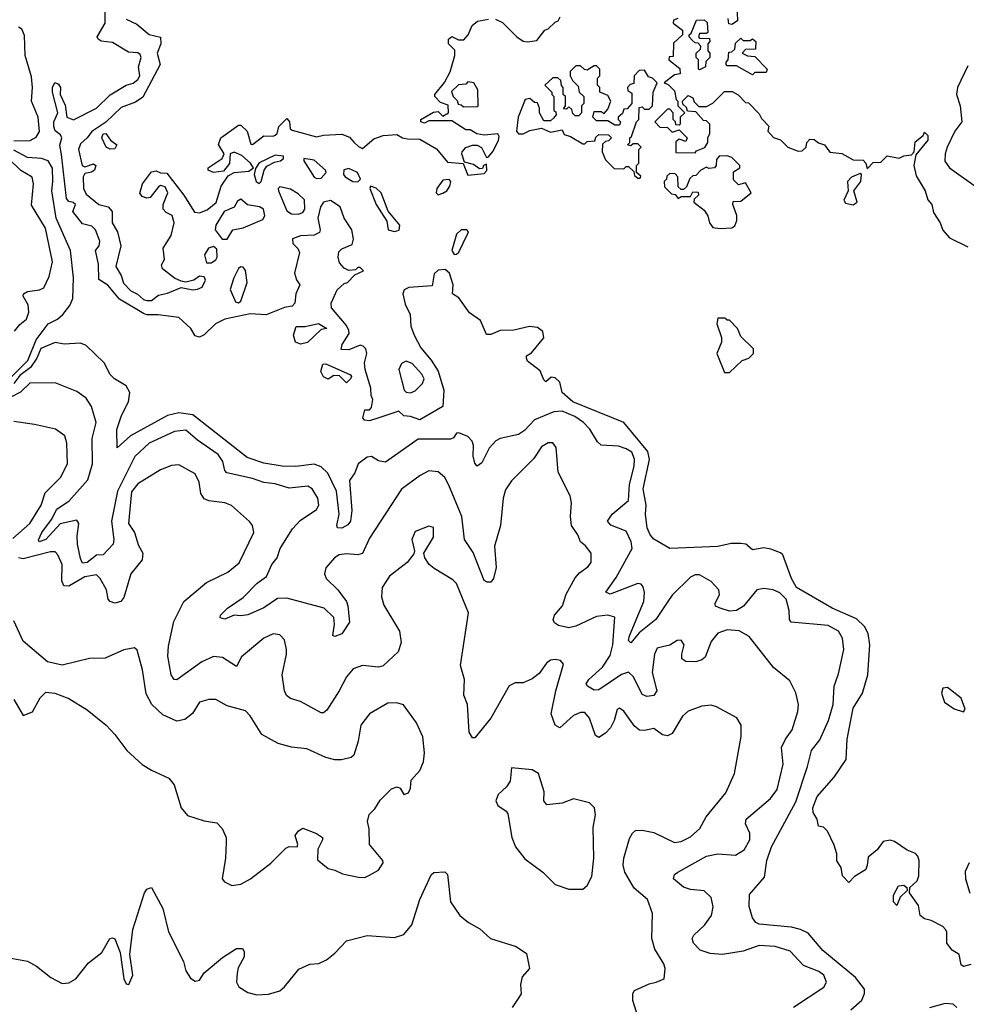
# Model space of a CAD drawing. Extents: x 2086813 to 2278017, y 548126 to 753336.
# Tile 224 of 256: x 2141250 to 2145378, y 666569 to 670860. Entities that reach past the tile are written whole.
import ezdxf

# ---------------------------------------------------------------- set-up
doc = ezdxf.new("R2010")
doc.units = 0

msp = doc.modelspace()

# ---------------------------------------------------------------- linework, layer by layer
at = {"layer": '0CON10XD'}
for points in [[(2141433, 670273), (2141426, 670314), (2141434.3, 670345), (2141428.5, 670358.5), (2141405, 670376.2), (2141399.6, 670395), (2141399.2, 670415), (2141417.1, 670455), (2141393.8, 670545), (2141393.8, 670565), (2141404, 670586), (2141419.5, 670579.5), (2141428.8, 670565), (2141427.5, 670535), (2141448.3, 670488.3), (2141456, 670435), (2141485, 670423.8), (2141585.2, 670474.8), (2141645, 670532.5), (2141714.4, 670575.6), (2141745, 670584.2), (2141765, 670599.2), (2141774.4, 670615), (2141768.5, 670655), (2141780, 670695), (2141775, 670709.2), (2141765, 670715.5), (2141725, 670719.1), (2141655, 670760.5), (2141605, 670767.5), (2141592, 670775), (2141588, 670785), (2141623.6, 670845), (2141622.2, 670955)], [(2144377.5, 670925), (2144380, 670855), (2144355, 670840)], [(2141715, 670863.1), (2141761.1, 670841.1), (2141815, 670795.8), (2141863.8, 670783.8), (2141865.6, 670755), (2141849.1, 670715), (2141862.5, 670665), (2141787.5, 670522.5), (2141755, 670500.4), (2141692.6, 670477.4), (2141626.5, 670413.5), (2141565, 670372.9), (2141544.6, 670345.4), (2141515, 670320), (2141506.2, 670295), (2141522.5, 670225), (2141535, 670218.8), (2141572.5, 670232.5), (2141582.5, 670225), (2141576.2, 670205), (2141564.1, 670195.9), (2141535, 670190), (2141527.3, 670175), (2141528.6, 670125), (2141540, 670100), (2141595.5, 670055.5), (2141635.8, 670045), (2141653.7, 670023.7), (2141653.8, 669975), (2141677.3, 669935), (2141691.2, 669875), (2141669.6, 669785), (2141692.7, 669745), (2141702.6, 669712.6), (2141735, 669677.9), (2141764.6, 669664.6), (2141790.7, 669640.7), (2141805, 669637.1), (2141825, 669637.1), (2141855, 669660), (2141895, 669668), (2141955, 669692.5), (2142005, 669683.6), (2142025, 669685.7), (2142045.8, 669695), (2142060, 669725), (2142055, 669740), (2142035, 669742.5), (2142010, 669725), (2141975, 669716.7), (2141955, 669720), (2141925, 669733.3), (2141872.5, 669775), (2141868.3, 669791.7), (2141882.5, 669815), (2141876.2, 669865), (2141910.7, 669919.3), (2141923.8, 669975), (2141915, 670006.7), (2141889.3, 670019.3), (2141876.7, 670035), (2141876.7, 670055), (2141896, 670106), (2141885, 670132.5), (2141865, 670137.5), (2141855, 670132.5), (2141820, 670085), (2141805, 670082.5), (2141785, 670090), (2141774.2, 670104.2), (2141785.5, 670144.5), (2141825, 670197.5), (2141845, 670202), (2141865, 670193.3), (2141891.7, 670191.7), (2141965.4, 670095.4), (2142012.1, 670022.1), (2142035, 670018.9), (2142067.8, 670032.2), (2142107, 670063), (2142128.8, 670135), (2142160, 670180), (2142185, 670194), (2142250, 670200), (2142270, 670215), (2142256.7, 670235), (2142218.8, 670268.8), (2142185, 670283.3), (2142167.5, 670275), (2142165.9, 670234.1), (2142139.2, 670200.8), (2142095, 670193.8), (2142072.5, 670205), (2142072.5, 670215), (2142132.5, 670255), (2142142.5, 670275), (2142117, 670317), (2142126.7, 670345), (2142205, 670401.2), (2142215, 670401.2), (2142242, 670375), (2142257.5, 670317.5), (2142265, 670316.7), (2142315, 670353.8), (2142355, 670352.5), (2142365, 670357.5), (2142372.5, 670365), (2142380, 670395), (2142415, 670430), (2142426.7, 670415), (2142430, 670385), (2142438.3, 670378.3), (2142545, 670349.2), (2142575, 670357.5), (2142655, 670362), (2142688.2, 670348.2), (2142709.2, 670325), (2142727, 670307), (2142745, 670299.2), (2142795, 670340.8), (2142835, 670356.2), (2142895, 670360), (2142920, 670345), (2142940.8, 670340.8), (2142995, 670340), (2143067.1, 670297.1), (2143115, 670238.8), (2143183.3, 670233.3), (2143205, 670182.5), (2143275, 670190), (2143287, 670203), (2143285, 670230), (2143272.5, 670225), (2143268.3, 670211.7), (2143255, 670210), (2143229.5, 670229.5), (2143190, 670240), (2143177.5, 670275), (2143180, 670285), (2143196.2, 670303.8), (2143225, 670313.8), (2143245, 670313.3), (2143263.3, 670303.3), (2143285, 670260), (2143295, 670262.5), (2143315, 670287.5), (2143338, 670335), (2143340.7, 670350.7), (2143335, 670362.5), (2143275, 670356.7), (2143243, 670363), (2143215, 670380), (2143195, 670380), (2143135, 670420), (2143035, 670420), (2143015, 670410), (2143000, 670415), (2143000, 670425), (2143055, 670457.5), (2143075, 670460), (2143095, 670440), (2143120, 670455), (2143118.3, 670488.3), (2143085, 670500), (2143060, 670525), (2143060, 670535), (2143103, 670587), (2143127, 670633), (2143147.5, 670705), (2143147, 670727), (2143120, 670755), (2143120, 670775), (2143135, 670787.5), (2143163, 670773), (2143187, 670773), (2143206.2, 670793.8), (2143222.5, 670835), (2143246.4, 670853.6)], [(2143246.4, 670853.6), (2143295, 670863.3)], [(2143325, 670862.5), (2143355, 670847.5), (2143417.5, 670785), (2143445, 670766.7), (2143465, 670763.3), (2143505, 670770), (2143540, 670815), (2143555, 670820), (2143585, 670850), (2143597.5, 670855), (2143606.7, 670873.3)], [(2144120, 670865), (2144101.7, 670858.3), (2144100, 670845), (2144140, 670815), (2144140, 670795), (2144101.7, 670758.3), (2144100, 670700), (2144081.7, 670698.3), (2144080, 670685), (2144128.3, 670648.3), (2144130, 670625), (2144105, 670620), (2144060, 670585), (2144078.3, 670578.3), (2144105, 670550), (2144113, 670513), (2144120, 670505), (2144120, 670485), (2144150, 670455), (2144130, 670435), (2144130, 670405), (2144125, 670400), (2144111.7, 670401.7), (2144110, 670415), (2144100, 670425), (2144100, 670455), (2144085, 670470), (2144075, 670470), (2144020, 670415), (2144041.7, 670391.7), (2144075, 670390), (2144095, 670370), (2144125, 670380), (2144160, 670345), (2144155, 670330), (2144125, 670340), (2144111.7, 670328.3), (2144111.7, 670281.7), (2144195, 670280), (2144201.7, 670288.3), (2144237, 670303), (2144250, 670325), (2144250, 670345), (2144260, 670365), (2144260, 670405), (2144245, 670420), (2144231.7, 670421.7), (2144198.3, 670458.3), (2144161.7, 670461.7), (2144158.3, 670478.3), (2144141.7, 670491.7), (2144140, 670505), (2144165, 670530), (2144185, 670520), (2144191.7, 670501.7), (2144211.7, 670481.7), (2144245, 670482.5), (2144273, 670497), (2144323, 670547), (2144357, 670547), (2144383, 670533), (2144415, 670500), (2144428.3, 670498.3), (2144475, 670450), (2144485, 670430), (2144517, 670397), (2144512.5, 670375), (2144536.4, 670346.4), (2144567, 670337), (2144600, 670305), (2144645, 670287.5), (2144661.7, 670288.3), (2144680, 670305), (2144682.5, 670325), (2144695, 670340), (2144715, 670337.5), (2144733.3, 670323.3), (2144760, 670315), (2144783, 670283), (2144835, 670277.5), (2144885, 670250), (2144928.3, 670248.3), (2144940, 670235), (2144945, 670210), (2144971.7, 670238.3), (2145005, 670240), (2145033, 670267), (2145085, 670256.7), (2145105, 670266.7), (2145138.8, 670271.2), (2145150, 670285), (2145155, 670327.5), (2145190, 670355), (2145195, 670370), (2145210, 670355), (2145210, 670335), (2145158.3, 670271.7), (2145148.8, 670225), (2145159.2, 670179.2), (2145198.8, 670115), (2145210, 670075), (2145226.7, 670055), (2145235, 670020), (2145263.3, 669975), (2145275, 669942.5), (2145305, 669910), (2145385, 669870)], [(2144215, 670642.5), (2144210, 670645), (2144210, 670685), (2144200, 670695), (2144200, 670715), (2144218.3, 670731.7), (2144220, 670745), (2144208.3, 670758.3), (2144195, 670760), (2144181.7, 670771.7), (2144170, 670785), (2144170, 670795), (2144178.3, 670801.7), (2144201.7, 670858.3), (2144235, 670860), (2144247.5, 670847.5), (2144250, 670805), (2144245, 670800), (2144215, 670800), (2144210, 670785), (2144215, 670780), (2144258.3, 670778.3), (2144260, 670765), (2144250, 670755), (2144250, 670725), (2144260, 670715), (2144260, 670695), (2144241.7, 670678.3), (2144240, 670655), (2144215, 670642.5)], [(2144355, 670840), (2144341.7, 670841.7), (2144340, 670865)], [(2141225, 670332.3), (2141295.8, 670334.2), (2141322.1, 670347.9), (2141336.3, 670373.7), (2141330.6, 670435), (2141301.9, 670505), (2141305.7, 670565), (2141301.6, 670611.6), (2141274.9, 670705), (2141271.7, 670791.7), (2141259.2, 670819.2), (2141245, 670827.9)], [(2144445, 670620), (2144375, 670660), (2144335, 670660), (2144330, 670665), (2144330, 670675), (2144340, 670685), (2144341.7, 670718.3), (2144355, 670720), (2144368.3, 670731.7), (2144371.7, 670758.3), (2144395, 670780), (2144405, 670770), (2144435, 670770), (2144445, 670777.5), (2144460, 670765), (2144458.3, 670731.7), (2144415, 670730), (2144400, 670715), (2144423, 670703), (2144455, 670700), (2144510, 670645), (2144505, 670630), (2144455, 670630), (2144445, 670620)], [(2143955, 670170), (2143958.3, 670178.3), (2143940, 670195), (2143940, 670225), (2143950, 670235), (2143950, 670295), (2143960, 670305), (2143945, 670320), (2143925, 670320), (2143915, 670310), (2143900, 670315), (2143910, 670325), (2143910, 670345), (2143918.3, 670351.7), (2143940, 670415), (2143950, 670425), (2143951.7, 670478.3), (2143965, 670480), (2143975, 670470), (2143995, 670470), (2144010, 670485), (2144012.5, 670545), (2144030, 670585), (2144010, 670605), (2143991.7, 670611.7), (2143975, 670640), (2143951.7, 670638.3), (2143930, 670615), (2143928.3, 670581.7), (2143911.7, 670578.3), (2143900, 670565), (2143901.7, 670551.7), (2143920, 670540), (2143920, 670495), (2143898.3, 670471.7), (2143885, 670470), (2143878.3, 670451.7), (2143860, 670435), (2143860, 670425), (2143870, 670415), (2143865, 670400), (2143845, 670400), (2143815, 670420), (2143765, 670420), (2143750, 670435), (2143755, 670460), (2143785, 670460), (2143798.3, 670451.7), (2143815, 670470), (2143827.5, 670505), (2143815, 670530), (2143780, 670545), (2143780, 670565), (2143770, 670575), (2143770, 670605), (2143780, 670615), (2143780, 670645), (2143765, 670660), (2143755, 670660), (2143725, 670640), (2143713, 670643), (2143695, 670660), (2143675, 670660), (2143650, 670635), (2143650, 670615), (2143660, 670595), (2143685, 670570), (2143690, 670545), (2143710, 670525), (2143710, 670495), (2143700, 670485), (2143700, 670455), (2143688.3, 670441.7), (2143671.7, 670441.7), (2143661.7, 670451.7), (2143658.3, 670468.3), (2143645, 670480), (2143635, 670470), (2143621.7, 670471.7), (2143630, 670485), (2143630, 670525), (2143620, 670535), (2143620, 670565), (2143613, 670573), (2143610, 670595), (2143597, 670607), (2143575, 670607.5), (2143540, 670575), (2143570, 670545), (2143570, 670535), (2143580, 670525), (2143580, 670465), (2143588.3, 670458.3), (2143590, 670445), (2143578.3, 670431.7), (2143565, 670420), (2143535, 670420), (2143517.5, 670455), (2143517.5, 670475), (2143508.3, 670498.3), (2143495, 670500), (2143475, 670517.5), (2143455, 670512.5), (2143424, 670435), (2143416.7, 670375), (2143425, 670363.3), (2143445, 670363.3), (2143475, 670377.5), (2143525, 670387.5), (2143565, 670370), (2143615, 670380), (2143625, 670360), (2143651.7, 670351.7), (2143705, 670320), (2143715, 670320), (2143725, 670330), (2143758.3, 670331.7), (2143761.7, 670348.3), (2143775, 670360), (2143818.3, 670358.3), (2143830, 670345), (2143818.3, 670331.7), (2143805, 670330), (2143791.7, 670318.3), (2143790, 670285), (2143805, 670250), (2143841.7, 670211.7), (2143885, 670210), (2143895, 670220), (2143905, 670220), (2143928.3, 670198.3), (2143931.7, 670181.7), (2143945, 670170), (2143955, 670170)], [(2145385, 670659.5), (2145339.7, 670565), (2145334.7, 670535), (2145350.9, 670485), (2145358, 670415), (2145327.8, 670375), (2145294.8, 670305), (2145285.3, 670275), (2145284.1, 670244.1), (2145304.5, 670215), (2145430.6, 670125)], [(2143185, 670480), (2143245, 670482.5), (2143250, 670485), (2143247.5, 670555), (2143230, 670585), (2143205, 670590), (2143195, 670580), (2143163, 670577), (2143133, 670547), (2143140, 670525), (2143158.3, 670508.3), (2143161.7, 670491.7), (2143175, 670490), (2143185, 670480)], [(2141645, 670296.7), (2141627.5, 670305), (2141609.2, 670345), (2141615, 670363.3), (2141626.7, 670365), (2141645.8, 670335.8), (2141673.3, 670315), (2141665, 670297.5), (2141645, 670296.7)], [(2141195.9, 669285), (2141285.7, 669374.3), (2141321.9, 669465), (2141375, 669535.4), (2141415, 669554.7), (2141439.2, 669575), (2141468.6, 669615), (2141481.9, 669645), (2141485.7, 669735), (2141471.8, 669855), (2141408.9, 669995), (2141390.2, 670115), (2141394.3, 670155.7), (2141393.1, 670213.1), (2141374.5, 670244.5), (2141346, 670255), (2141285, 670259.7), (2141225, 670291.9)], [(2145397.9, 666742.1), (2145365, 666734), (2145355, 666740), (2145346, 666785), (2145316.7, 666805), (2145293.3, 666835), (2145292.5, 666885), (2145287.5, 666895), (2145275, 666907.5), (2145225, 666933.3), (2145195, 666941.2), (2145176.7, 666955), (2145169.5, 666999.5), (2145130, 667055), (2145131.7, 667078.3), (2145163, 667107), (2145170.7, 667129.3), (2145172, 667195), (2145166.2, 667215), (2145155.8, 667225.8), (2145120.3, 667240.3), (2145065, 667278.8), (2145045, 667283.8), (2145015, 667278), (2144988.6, 667241.4), (2144950, 667210), (2144946.1, 667173.9), (2144937.5, 667155), (2144890, 667125), (2144865, 667100), (2144838.3, 667128.3), (2144832.5, 667165), (2144813.6, 667193.6), (2144812.5, 667225), (2144801.7, 667261.7), (2144773, 667323), (2144755, 667340), (2144732.5, 667345), (2144726.7, 667375), (2144710, 667405), (2144708.1, 667425), (2144726.7, 667475), (2144801.3, 667558.7), (2144854.2, 667635.8), (2144858.9, 667725), (2144885, 667860), (2144924.5, 667925), (2144948.1, 668005), (2144956.9, 668135), (2144949.6, 668185), (2144933.8, 668215), (2144898.4, 668248.4), (2144792.5, 668295), (2144637.1, 668385), (2144615.3, 668425), (2144577.1, 668527.1), (2144567, 668537), (2144525, 668553.1), (2144495, 668558.2), (2144445, 668549.2), (2144415.7, 668575), (2144395, 668577.6), (2144352.6, 668577.4), (2144293.9, 668563.9), (2144085, 668556), (2144015, 668595.7), (2143998.9, 668615), (2143986.4, 668645), (2143979.3, 668705), (2143982.4, 668745), (2143968.3, 668815), (2143996.8, 668943.2), (2143988.6, 668978.6), (2143884.2, 669104.2), (2143662.5, 669195), (2143616.2, 669235), (2143605, 669280), (2143585, 669300), (2143568.3, 669301.7), (2143545, 669282.5), (2143535, 669290), (2143519.3, 669329.3), (2143465, 669372.5), (2143460, 669385), (2143460, 669395), (2143481.7, 669408.3), (2143536.2, 669473.8), (2143531.4, 669501.4), (2143508.5, 669518.5), (2143472.6, 669522.6), (2143405, 669506.9), (2143345.9, 669505.9), (2143305, 669488.8), (2143285, 669487.5), (2143259.4, 669549.4), (2143212.3, 669582.2), (2143165, 669648.1), (2143137.5, 669665), (2143140.6, 669705), (2143125, 669755.7), (2143105, 669770.9), (2143075, 669768.2), (2143057.3, 669752.7), (2143049, 669701), (2142947.3, 669692.7), (2142926.8, 669683.2), (2142920.5, 669665), (2142931.1, 669621.1), (2142952.7, 669575), (2142955.5, 669525), (2142970, 669485), (2143000, 669430), (2143045, 669375.6), (2143075, 669328), (2143099.5, 669245), (2143095.5, 669175), (2142995, 669116), (2142955, 669131.4), (2142925, 669134), (2142903.6, 669153.6), (2142815.6, 669124.4), (2142775, 669111.2), (2142754.1, 669114.1), (2142746.7, 669125), (2142755, 669160), (2142775, 669160), (2142785, 669170), (2142790, 669205), (2142782.5, 669222.5), (2142781.2, 669255), (2142756.2, 669335), (2142754.2, 669365), (2142764.3, 669405), (2142759.2, 669425), (2142747.9, 669437.9), (2142735, 669442), (2142685, 669422), (2142652.5, 669422.5), (2142656.2, 669445), (2142687.3, 669492.7), (2142686.2, 669505), (2142675, 669527.5), (2142610, 669605), (2142608.8, 669625), (2142635, 669683.3), (2142665, 669710), (2142680, 669715), (2142711.7, 669748.3), (2142750, 669765), (2142735, 669780), (2142725, 669780), (2142715, 669770), (2142685, 669767.5), (2142665, 669777.5), (2142645, 669800), (2142638.8, 669825), (2142641.7, 669848.3), (2142655, 669861.2), (2142699.5, 669880.5), (2142705.6, 669904.4), (2142698.9, 669945), (2142665.6, 669995), (2142647.5, 670045), (2142605, 670072.5), (2142574.7, 670065.3), (2142562.2, 670045), (2142550, 669995), (2142560, 669945), (2142557.3, 669932.7), (2142535, 669921.2), (2142475, 669918.8), (2142440, 669905), (2142441.2, 669885), (2142463, 669863), (2142470, 669845), (2142448.8, 669755), (2142456.7, 669726.7), (2142472.2, 669705), (2142453.9, 669665), (2142449.4, 669625), (2142438.8, 669611.2), (2142405, 669605.4), (2142325, 669573.8), (2142255, 669578.6), (2142145, 669554.6), (2142104.3, 669535), (2142055, 669486.2), (2142035, 669476.2), (2142015, 669482.5), (2141996.2, 669515), (2141945, 669562.9), (2141854.6, 669574.6), (2141805, 669574.5), (2141790.2, 669580.2), (2141685, 669642.5), (2141635, 669703.1), (2141595, 669727.5), (2141594.4, 669794.4), (2141581.2, 669855), (2141597.5, 669875), (2141600, 669895), (2141580.8, 669945), (2141565, 669960), (2141525, 669971.2), (2141482.5, 670025), (2141493.3, 670055), (2141484, 670064), (2141465, 670068.1), (2141455, 670080.8), (2141433, 670273)], [(2142295, 670146.7), (2142303.3, 670155), (2142315.8, 670204.2), (2142328.6, 670221.4), (2142360.8, 670239.2), (2142387.5, 670245), (2142400, 670255), (2142400, 670265), (2142365, 670270), (2142294.1, 670235.9), (2142278.3, 670211.7), (2142273.3, 670185), (2142281.2, 670155), (2142295, 670146.7)], [(2144305, 669950), (2144355, 669953.3), (2144368.3, 669961.7), (2144377.5, 669985), (2144377, 670007), (2144360, 670055), (2144361.7, 670068.3), (2144395, 670070), (2144440, 670105), (2144415, 670150), (2144385, 670140), (2144363, 670163), (2144363, 670197), (2144390, 670215), (2144390, 670225), (2144355, 670260), (2144335, 670266.7), (2144300, 670265), (2144288.3, 670251.7), (2144287.5, 670225), (2144280, 670215), (2144255, 670212.5), (2144245, 670217.5), (2144220, 670205), (2144198.3, 670181.7), (2144185, 670180), (2144171.7, 670168.3), (2144158.3, 670131.7), (2144145, 670120), (2144135, 670120), (2144121.7, 670131.7), (2144120, 670175), (2144108.3, 670188.3), (2144085, 670190), (2144071.7, 670178.3), (2144070, 670165), (2144060, 670155), (2144061.7, 670131.7), (2144091.7, 670101.7), (2144108.3, 670098.3), (2144121.7, 670081.7), (2144135, 670090), (2144175, 670090), (2144185, 670110), (2144208.3, 670108.3), (2144210, 670095), (2144191.7, 670078.3), (2144190, 670065), (2144235, 670030), (2144250, 670005), (2144257.5, 669975), (2144272.5, 669955), (2144305, 669950)], [(2141227.3, 669502.7), (2141251.2, 669531.2), (2141279.6, 669555), (2141290.2, 669585), (2141286.9, 669616.9), (2141265.4, 669655), (2141266.5, 669665), (2141284.4, 669675.6), (2141337.4, 669682.6), (2141355, 669692.2), (2141379.2, 669740.8), (2141393.4, 669805), (2141362.3, 669952.3), (2141301.5, 670051.5), (2141311.1, 670145), (2141304.2, 670174.2), (2141255, 670202.5), (2141203.5, 670253.5)], [(2142545, 670168.1), (2142565, 670170), (2142586.7, 670195), (2142583.3, 670205), (2142535, 670247.5), (2142490, 670255), (2142490, 670245), (2142535, 670174.3), (2142545, 670168.1)], [(2142725, 670154.2), (2142736.7, 670165), (2142723.3, 670195), (2142685, 670211.2), (2142663.6, 670206.4), (2142662.5, 670185), (2142670, 670175), (2142703.3, 670155), (2142725, 670154.2)], [(2144885, 670053.3), (2144902.5, 670065), (2144887.5, 670115), (2144917.5, 670155), (2144920, 670185), (2144915, 670190), (2144876.4, 670173.6), (2144860, 670155), (2144862.5, 670115), (2144843.6, 670073.6), (2144851.2, 670061.2), (2144885, 670053.3)], [(2142465, 670012.5), (2142485, 670020), (2142493.8, 670035), (2142492, 670075), (2142465, 670102), (2142431.2, 670121.2), (2142385, 670132), (2142378, 670125), (2142378.6, 670115), (2142415, 670026.7), (2142435, 670014), (2142465, 670012.5)], [(2142885, 669936.7), (2142905, 669943.3), (2142907.5, 669965), (2142856.4, 670026.4), (2142825.8, 670105.8), (2142805, 670126.7), (2142780, 670135), (2142777.5, 670125), (2142804.4, 670055), (2142851.7, 669981.7), (2142857.5, 669945), (2142885, 669936.7)], [(2143075, 670096.7), (2143095, 670103.8), (2143113.3, 670115), (2143126.2, 670135), (2143130, 670155), (2143123.6, 670163.6), (2143095, 670161.2), (2143068.8, 670125), (2143066.7, 670105), (2143075, 670096.7)], [(2142155, 669903.3), (2142180, 669945), (2142225, 669953.3), (2142310.8, 669989.2), (2142319.2, 670005), (2142314.1, 670034.1), (2142295.3, 670045.3), (2142243.2, 670053.2), (2142215, 670077.5), (2142200.7, 670069.3), (2142185, 670043.3), (2142142.5, 670025), (2142105.8, 669965), (2142102.9, 669945), (2142133.9, 669903.9), (2142155, 669903.3)], [(2143145, 669836.7), (2143155, 669838.8), (2143165, 669847.5), (2143203.3, 669925), (2143207.5, 669935), (2143200, 669945), (2143175, 669943.8), (2143154.5, 669925.5), (2143134.3, 669855), (2143145, 669836.7)], [(2142085, 669800), (2142105, 669813.3), (2142111.2, 669825), (2142110, 669860), (2142095, 669871.2), (2142073.3, 669865), (2142056.7, 669835), (2142065, 669800), (2142085, 669800)], [(2142205, 669626.2), (2142215, 669634), (2142242.9, 669715), (2142235, 669766.7), (2142225, 669781.2), (2142215, 669783.3), (2142204.4, 669775.6), (2142184.4, 669735), (2142168.1, 669685), (2142191.3, 669631.3), (2142205, 669626.2)], [(2142475, 669446.7), (2142453.3, 669455), (2142443.8, 669485), (2142456.4, 669523.6), (2142495, 669523.8), (2142553.6, 669536.4), (2142590, 669515), (2142565, 669510), (2142505, 669453.3), (2142475, 669446.7)], [(2144345, 669322.5), (2144400, 669375), (2144430, 669385), (2144450, 669405), (2144450, 669425), (2144395, 669480), (2144380, 669515), (2144345, 669550), (2144335, 669550), (2144325, 669560), (2144295, 669560), (2144290, 669535), (2144310, 669475), (2144310, 669455), (2144290, 669405), (2144323, 669323), (2144345, 669322.5)], [(2144874.2, 666545), (2144922.8, 666587.2), (2144934.4, 666615), (2144933.5, 666635), (2144893.9, 666685), (2144752.8, 666802.8), (2144688.1, 666878.1), (2144655.2, 666895.2), (2144615, 666904.7), (2144475, 666918), (2144459.4, 666925), (2144445.7, 666945), (2144430.8, 666995), (2144433, 667047), (2144497.4, 667122.6), (2144508.5, 667195), (2144528.1, 667255), (2144635, 667450.9), (2144685, 667605.8), (2144703.2, 667675), (2144739.1, 667720.9), (2144777.1, 667805), (2144797.5, 667875), (2144801.1, 667955), (2144820.9, 668009.2), (2144843.2, 668115), (2144837.5, 668165), (2144820, 668195), (2144775, 668219.7), (2144614, 668234), (2144606.2, 668246.2), (2144605.3, 668285), (2144591.9, 668335), (2144565, 668361.8), (2144535, 668375.3), (2144495, 668380.4), (2144465, 668375.5), (2144406.2, 668303.8), (2144375.1, 668284.9), (2144345, 668282), (2144304.2, 668295), (2144284.7, 668304.7), (2144282.5, 668315), (2144302.2, 668355), (2144298.9, 668375), (2144265, 668410.9), (2144215, 668440), (2144195, 668440), (2144175, 668430), (2144095, 668352.4), (2144075.7, 668324.3), (2144024.4, 668245.6), (2143951.6, 668188.4), (2143915, 668143.6), (2143905.5, 668155), (2143908.6, 668175), (2143971.2, 668325), (2143974.3, 668364.3), (2143969, 668389), (2143959.6, 668399.6), (2143945, 668402.5), (2143825, 668356.9), (2143806, 668365), (2143851, 668429), (2143921.2, 668555), (2143917, 668585), (2143895, 668631.5), (2143827.7, 668657.7), (2143813.8, 668675), (2143832.9, 668705), (2143905.2, 668764.8), (2143908.8, 668835), (2143929.1, 668915), (2143930.8, 668945), (2143918.9, 668975), (2143895, 668990), (2143861.1, 669001.1), (2143785, 669005.5), (2143769.9, 669019.9), (2143736, 669076), (2143709.1, 669105), (2143671.3, 669131.3), (2143615, 669153.9), (2143578.6, 669151.4), (2143495, 669116.3), (2143450.7, 669069.3), (2143425, 669052), (2143345.2, 669034.8), (2143326.5, 669025), (2143296.8, 668993.2), (2143265, 668929.2), (2143245, 668914.2), (2143235, 668927.5), (2143227.8, 668957.8), (2143229.1, 669005), (2143223.3, 669023.3), (2143205, 669042.9), (2143165, 669059.2), (2143155, 669057.5), (2143141.7, 669038.3), (2143128.3, 669031.7), (2142988.1, 669031.9), (2142845, 668931.8), (2142815, 668936.9), (2142785, 668956), (2142765, 668953.8), (2142726.7, 668925), (2142711.2, 668885), (2142688.2, 668851.8), (2142699.2, 668720.8), (2142692.5, 668675), (2142680.8, 668659.2), (2142655, 668643.6), (2142636.7, 668645), (2142632.9, 668655), (2142642.9, 668705), (2142631.7, 668805), (2142593.8, 668883.8), (2142565, 668911.7), (2142535, 668923.1), (2142455, 668913.2), (2142395, 668914.3), (2142315, 668927.4), (2142242.2, 668952.2), (2142005, 669137.8), (2141945, 669147), (2141894.9, 669135.1), (2141733.3, 669046.7), (2141675, 668993.8), (2141673.8, 669073.8), (2141695, 669135.6), (2141724.2, 669195), (2141730.9, 669235), (2141715, 669264.5), (2141663.1, 669295), (2141645, 669314.4), (2141618.9, 669365), (2141540.6, 669440.6), (2141515, 669449.7), (2141445, 669445.6), (2141405, 669454), (2141342.3, 669427.7), (2141325, 669385.4), (2141297.6, 669345), (2141251.1, 669308.9), (2141225, 669274.4)], [(2142675, 669277.5), (2142645, 669307.5), (2142620.7, 669309.3), (2142595, 669293.3), (2142575, 669303.3), (2142563.6, 669326.4), (2142571.7, 669358.3), (2142585, 669360), (2142693, 669313), (2142697.5, 669305), (2142692.5, 669295), (2142675, 669277.5)], [(2142955, 669233.3), (2142975, 669243.3), (2143006.7, 669275), (2143013.3, 669295), (2143003.3, 669315), (2142961.7, 669361.7), (2142935, 669372.5), (2142915, 669362.5), (2142903.8, 669335), (2142926.7, 669245), (2142935, 669236.7), (2142955, 669233.3)], [(2144623.6, 666556.3), (2144756.4, 666643.6), (2144767.5, 666665), (2144756.8, 666695), (2144735, 666711.8), (2144668.1, 666738.1), (2144609.6, 666799.6), (2144545, 666820.9), (2144475, 666824.8), (2144405, 666800.5), (2144315.3, 666785.3), (2144260.3, 666790.3), (2144217.5, 666805), (2144187.8, 666835), (2144182.2, 666855), (2144189.8, 666870.2), (2144236.4, 666913.7), (2144266.4, 666955), (2144273.6, 666993.6), (2144265.7, 667034.3), (2144235, 667063.5), (2144175, 667069.7), (2144145, 667079.3), (2144101.4, 667115), (2144105.6, 667134.4), (2144119.2, 667145), (2144245, 667214.7), (2144295, 667224.7), (2144371.9, 667218.1), (2144408.7, 667241.3), (2144433.6, 667285), (2144433.6, 667315), (2144414.5, 667355), (2144418.2, 667375), (2144524.4, 667465), (2144553.6, 667505), (2144579.6, 667615), (2144571.5, 667688.5), (2144588.9, 667725), (2144619.1, 667765), (2144642.7, 667845), (2144646.5, 667875), (2144635, 667926.7), (2144608.7, 667978.7), (2144536.6, 668036.6), (2144431.1, 668171.1), (2144386.8, 668196.8), (2144335, 668201.1), (2144295, 668186.4), (2144265, 668150), (2144238.7, 668081.3), (2144225, 668070), (2144198.1, 668061.9), (2144155, 668062.2), (2144138, 668075), (2144137.1, 668095), (2144148.1, 668135), (2144135, 668156), (2144117.5, 668155), (2144085, 668134.3), (2144052.6, 668127.4), (2144029.6, 668120.4), (2144018.7, 668095), (2144008.7, 668015), (2144028.2, 667935), (2144015.9, 667914.1), (2143985, 667910.7), (2143965, 667918.8), (2143926, 667996), (2143905, 668015.8), (2143875, 668005.6), (2143775, 667938.9), (2143755, 667937.3), (2143725.5, 667955), (2143720.9, 667965), (2143731.5, 667985), (2143791.2, 668038.8), (2143825, 668089.1), (2143837, 668135), (2143845.4, 668255.4), (2143815.4, 668265.4), (2143765, 668258.7), (2143675, 668216.7), (2143645, 668209.6), (2143599.3, 668219.3), (2143581.9, 668231.9), (2143576.2, 668245), (2143582.1, 668265), (2143617.5, 668305), (2143633.4, 668356.6), (2143672.1, 668427.9), (2143690.5, 668449.5), (2143727.5, 668475), (2143742.5, 668495), (2143742.5, 668535), (2143717, 668567), (2143695.8, 668585), (2143684, 668615), (2143656.9, 668655), (2143652.1, 668695), (2143655.8, 668755), (2143650, 668785), (2143597.6, 668887.6), (2143589.4, 668995), (2143575.5, 669015.5), (2143555, 669015.4), (2143525, 668998.1), (2143492.4, 668947.6), (2143395, 668850), (2143368.3, 668811.7), (2143358.2, 668775), (2143347, 668655), (2143321.1, 668565), (2143327.2, 668472.8), (2143316.4, 668425), (2143305, 668408.8), (2143288, 668408), (2143275, 668416.2), (2143227.7, 668537.7), (2143190, 668595), (2143178.1, 668695), (2143120.9, 668830.8), (2143103.5, 668865), (2143075, 668889.5), (2143035, 668893.3), (2142996.4, 668873.7), (2142915, 668814.3), (2142775, 668601.1), (2142745.7, 668534.3), (2142725, 668527.2), (2142675, 668532.5), (2142642.8, 668527.2), (2142623.3, 668515), (2142585, 668470.6), (2142580, 668445), (2142586.6, 668425), (2142638.2, 668375), (2142674.7, 668325), (2142681.6, 668305), (2142688.1, 668235), (2142655, 668183.3), (2142625, 668172), (2142616.4, 668176.4), (2142622.7, 668225), (2142620, 668255), (2142578.1, 668295), (2142415, 668339.5), (2142375, 668336.8), (2142315, 668296.9), (2142245, 668266.7), (2142215, 668261.2), (2142185, 668264.4), (2142145, 668247.1), (2142125, 668253.8), (2142125.8, 668265), (2142155.8, 668295), (2142225, 668341.1), (2142285.2, 668404.8), (2142327, 668433), (2142349.3, 668485), (2142373.3, 668515), (2142386, 668555), (2142439.2, 668640.8), (2142472.9, 668677.1), (2142544.5, 668725), (2142554.6, 668745), (2142550.8, 668775), (2142525.5, 668815), (2142507.4, 668827.4), (2142425, 668818.5), (2142365, 668837.8), (2142315, 668842.8), (2142265, 668860.8), (2142154, 668885), (2142144.5, 668895), (2142135.4, 668935), (2142115.4, 668965), (2142025, 669027.1), (2141975, 669071.6), (2141924.8, 669065.2), (2141815.4, 669014.6), (2141753, 668957), (2141677.3, 668805), (2141650.5, 668675), (2141660.3, 668595), (2141657.5, 668575), (2141615, 668528.2), (2141585, 668525.8), (2141545, 668493.7), (2141525, 668491.1), (2141515, 668511.1), (2141502.8, 668575), (2141500.5, 668609.5), (2141508.4, 668665), (2141499.1, 668679.1), (2141427.1, 668662.9), (2141365, 668595.2), (2141335, 668584.7), (2141332.5, 668592.5), (2141346.8, 668625), (2141388.5, 668681.5), (2141412.9, 668727.1), (2141466.6, 668763.4), (2141548.1, 668855), (2141568.3, 668925), (2141566.5, 669035), (2141583.6, 669105), (2141564.2, 669174.2), (2141540.4, 669210.4), (2141499.8, 669239.8), (2141405, 669278), (2141295, 669275.8), (2141253.8, 669236.2), (2141215, 669216.3)], [(2141220.8, 668599.2), (2141295, 668664.6), (2141343.8, 668745), (2141361.6, 668798.4), (2141428.5, 668865), (2141458.2, 668925), (2141456.5, 669015), (2141446.7, 669046.7), (2141406.1, 669076.1), (2141314.4, 669095.6), (2141225, 669109.6)], [(2144025.6, 666664.4), (2144060.7, 666679.3), (2144064, 666725), (2144059.2, 666745), (2144019.2, 666809.2), (2144007.1, 666855), (2144010, 666965), (2143987.3, 667025), (2143929.1, 667075), (2143889.2, 667145), (2143881.8, 667175), (2143883.9, 667205), (2143908.8, 667291.2), (2143921.9, 667315), (2143935, 667325.6), (2143965, 667328.2), (2144015, 667317.9), (2144105, 667273.6), (2144135, 667277.9), (2144175, 667298.8), (2144216.4, 667335), (2144244.1, 667385.9), (2144329.9, 667490.1), (2144367.1, 667575), (2144395.5, 667735.5), (2144395.6, 667785), (2144377.2, 667817.2), (2144288.8, 667865), (2144265, 667871.9), (2144225, 667868.6), (2144165, 667846.9), (2144140.5, 667825), (2144095, 667749.5), (2144075, 667738.2), (2144052.6, 667742.6), (2144015, 667770.9), (2143975, 667761.5), (2143953.4, 667763.4), (2143930.6, 667780.6), (2143885, 667845.8), (2143865, 667859.2), (2143855, 667853.8), (2143842.5, 667805), (2143825.7, 667774.3), (2143805, 667750.4), (2143775, 667731.1), (2143760.3, 667740.3), (2143735, 667815.7), (2143715, 667840.5), (2143695, 667840), (2143665, 667827.5), (2143605, 667774.2), (2143585, 667786), (2143567.4, 667835), (2143588, 667935), (2143621.7, 668051.7), (2143607.7, 668067.7), (2143585, 668071.2), (2143565, 668068), (2143546.7, 668055), (2143515, 668011.2), (2143485, 667987.5), (2143445, 667970), (2143410.7, 667969.3), (2143385, 667956.7), (2143305, 667815.7), (2143235, 667730), (2143225, 667730), (2143210, 667755), (2143203.1, 667875), (2143186.6, 667916.6), (2143190, 667985), (2143172.9, 668045), (2143207.6, 668275), (2143155, 668402.5), (2143138.7, 668418.7), (2143057.6, 668467.6), (2143035.7, 668485.7), (2143016.2, 668515), (2143012.5, 668535), (2143054.3, 668605), (2143055, 668647.5), (2143035, 668653.3), (2142975, 668630), (2142960.6, 668595), (2142972.5, 668545), (2142968.3, 668531.7), (2142940, 668495), (2142862.9, 668435), (2142831.1, 668385), (2142827.8, 668345), (2142838.5, 668308.5), (2142906.2, 668195), (2142913.2, 668145), (2142900, 668105), (2142835, 668043.3), (2142815, 668038.7), (2142744.7, 668045.3), (2142705, 668030.5), (2142675, 667995.6), (2142643.2, 667935), (2142589.1, 667850.9), (2142575, 667838.5), (2142565, 667838.5), (2142475, 667888.5), (2142431.2, 667901.2), (2142413.3, 667915), (2142404.7, 667934.7), (2142394.7, 668005), (2142414.4, 668094.4), (2142413.5, 668115), (2142405, 668156.7), (2142385, 668179.2), (2142355, 668182.9), (2142315, 668164.3), (2142216.9, 668083.1), (2142195, 668040.5), (2142135, 668079.6), (2142095, 668084.6), (2142045, 668061.5), (2141935, 667982.5), (2141924, 667984), (2141911.1, 668005), (2141896.1, 668086.1), (2141899.7, 668130.3), (2141922.3, 668237.7), (2141965.9, 668324.1), (2142065, 668406.7), (2142157.5, 668452.5), (2142207, 668493), (2142272, 668625), (2142265.7, 668655), (2142253, 668673), (2142173.3, 668743.3), (2142144.6, 668754.6), (2142075, 668762.8), (2142055, 668772.1), (2142040, 668795), (2142032.7, 668845), (2142015, 668880.6), (2141945, 668919.5), (2141912.1, 668917.9), (2141865, 668897.9), (2141765, 668836.7), (2141737.4, 668802.6), (2141724.2, 668665), (2141750.8, 668625), (2141768.3, 668568.3), (2141787.5, 668535), (2141784, 668506), (2141735.3, 668445), (2141705, 668341.4), (2141690.8, 668325), (2141665, 668317.5), (2141645, 668324.4), (2141636.5, 668335), (2141629.3, 668375), (2141601.8, 668425), (2141585, 668440.6), (2141535, 668432.4), (2141465, 668391.8), (2141442.3, 668392.2), (2141433.8, 668413.8), (2141435.9, 668485), (2141417.4, 668527.4), (2141405, 668541.1), (2141385, 668541.3), (2141265, 668510), (2141245, 668514.3)], [(2141225, 667896.7), (2141265, 667827.5), (2141306.4, 667843.6), (2141340, 667905), (2141365, 667928.8), (2141404.2, 667924.2), (2141465, 667901.5), (2141545, 667851.5), (2141627.1, 667785), (2141665.6, 667745), (2141717.5, 667675), (2141785, 667614), (2141825, 667588.8), (2141900, 667555), (2141923.8, 667525), (2141954, 667425), (2141982.3, 667392.3), (2142055, 667368), (2142109.5, 667359.5), (2142133.8, 667335), (2142150, 667295), (2142150, 667275), (2142148, 667205), (2142133.3, 667115), (2142142.7, 667102.7), (2142175, 667086.7), (2142215, 667092), (2142256.7, 667115), (2142345.5, 667184.5), (2142410.3, 667249.7), (2142425, 667256), (2142460, 667255), (2142462.5, 667265), (2142452, 667305), (2142466.2, 667325), (2142485, 667335.8), (2142545, 667313.3), (2142570, 667295), (2142571.2, 667285), (2142550.6, 667245), (2142548.3, 667198.3), (2142595, 667160), (2142625, 667153.8), (2142657.4, 667137.4), (2142727, 667123), (2142755, 667122), (2142775, 667131.2), (2142815, 667154), (2142835.8, 667185), (2142834, 667195), (2142775.7, 667265), (2142773.9, 667333.9), (2142766.7, 667365), (2142773.6, 667396.4), (2142799.3, 667420.7), (2142821.7, 667458.3), (2142871.7, 667508.3), (2142896.4, 667516.4), (2142910, 667510), (2142925, 667482.5), (2142945, 667490), (2142955, 667510), (2142957.5, 667545), (2142995, 667587.5), (2143011.2, 667625), (2143016, 667665), (2143008.8, 667735), (2142980, 667795), (2142923.6, 667873.6), (2142895, 667883.3), (2142855, 667881.2), (2142775.5, 667834.5), (2142737.1, 667785), (2142726.9, 667715), (2142708, 667655), (2142695, 667644.2), (2142654.2, 667634.2), (2142625, 667634.3), (2142584.5, 667644.5), (2142502.6, 667682.6), (2142435, 667690), (2142377.5, 667705), (2142305.5, 667745), (2142256, 667826), (2142235, 667847.1), (2142155, 667869.1), (2142105, 667896.5), (2142075, 667897.9), (2142035, 667885.4), (2142003.4, 667836.6), (2141970.4, 667809.6), (2141935, 667802.5), (2141875, 667830), (2141826.9, 667875), (2141801.5, 667921.5), (2141785.8, 668025.8), (2141762.5, 668112.5), (2141751.7, 668121.7), (2141705, 668113.3), (2141623, 668077), (2141555, 668076.2), (2141435, 668046.7), (2141371.7, 668061.7), (2141265, 668152), (2141225, 668240)], [(2145365, 667843.8), (2145373.3, 667855), (2145355, 667903.3), (2145295, 667948.8), (2145275, 667946.7), (2145270, 667925), (2145282.5, 667885), (2145325, 667856.7), (2145365, 667843.8)], [(2143705, 667070), (2143725, 667086.7), (2143744.4, 667125.6), (2143753.8, 667206.2), (2143750.7, 667339.3), (2143761.4, 667395), (2143756.2, 667425), (2143735, 667446.2), (2143665, 667464), (2143615, 667446), (2143548.3, 667438.3), (2143536.2, 667455), (2143537.8, 667495), (2143512, 667575), (2143485, 667590.8), (2143395, 667598.8), (2143389.1, 667540.9), (2143372.9, 667517.1), (2143336.6, 667483.4), (2143327.1, 667455), (2143334.7, 667434.7), (2143371.1, 667411.1), (2143379.1, 667399.1), (2143396, 667295), (2143412, 667255), (2143452.4, 667202.4), (2143531.2, 667145), (2143585, 667091.2), (2143645, 667070), (2143705, 667070)], [(2145390.8, 667185), (2145372.5, 667147.5), (2145374.4, 667115), (2145392.9, 667052.9)], [(2141205, 666771.4), (2141285, 666757.1), (2141323.8, 666735), (2141386.7, 666685), (2141435, 666660), (2141465, 666662.5), (2141495, 666679.2), (2141550.9, 666749.1), (2141608, 666795), (2141643.8, 666855), (2141655, 666858.8), (2141665, 666853.3), (2141689.2, 666795), (2141705, 666680), (2141715, 666657.5), (2141726.7, 666655), (2141744, 666695), (2141730, 666785), (2141744.4, 666895), (2141794, 667055), (2141805, 667070), (2141825, 667077.5), (2141875, 666986.7), (2141899.6, 666885), (2141964.4, 666755), (2141975, 666713.8), (2141995, 666682), (2142015, 666668.8), (2142035, 666673.8), (2142054.5, 666705.5), (2142135, 666772.9), (2142195, 666811.2), (2142222.5, 666812.5), (2142229.3, 666799.3), (2142228.8, 666775), (2142202.7, 666727.3), (2142199.2, 666705), (2142196, 666665), (2142206, 666645), (2142245, 666619.4), (2142285, 666610), (2142335, 666613.5), (2142385, 666627.1), (2142405.5, 666644.5), (2142467.8, 666722.2), (2142515, 666743.3), (2142555, 666746.9), (2142587.9, 666762.1), (2142625, 666791.5), (2142675, 666845.5), (2142765, 666868.2), (2142885, 666860), (2142925, 666872.5), (2142960.8, 666915), (2142994.4, 667025), (2143045, 667132.5), (2143056.7, 667143.3), (2143103.9, 667146.1), (2143115.8, 667135), (2143128.8, 667015), (2143168.8, 666955), (2143206.7, 666925), (2143257.3, 666897.3), (2143302.5, 666855), (2143415, 666820), (2143460.7, 666790.7), (2143473.3, 666725), (2143441.3, 666688.7), (2143434.2, 666654.2), (2143436.4, 666613.6), (2143420.7, 666589.3), (2143397.5, 666555)], [(2145075, 667000), (2145060, 667015), (2145060, 667045), (2145082.5, 667085), (2145105, 667087.5), (2145118.3, 667078.3), (2145120, 667065), (2145090, 667035), (2145075, 667000)], [(2143940, 666535), (2143924, 666585), (2143924, 666615), (2143931.4, 666628.6), (2143995, 666657.5), (2144025.6, 666664.4)], [(2145336.4, 666555), (2145319.9, 666569.9), (2145285, 666572.1), (2145217.1, 666552.9)]]:
    msp.add_lwpolyline(points, dxfattribs=at)

doc.saveas('drawing.dxf')
